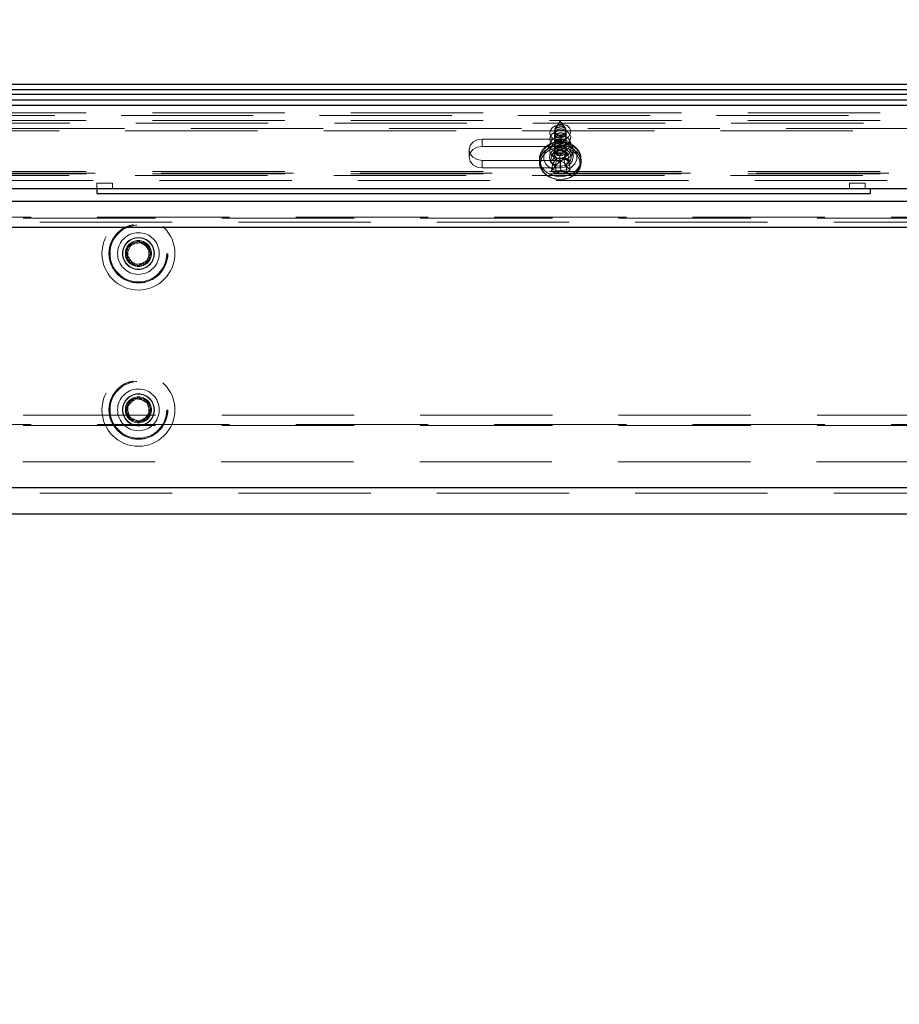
# Model space of a CAD drawing. Header units: millimetres. Extents: x 8 to 290, y 2 to 202.
# Tile 167 of 189: x 198.06 to 206.5, y 168.18 to 177.63. Entities that reach past the tile are written whole.
import ezdxf

# ---------------------------------------------------------------- set-up
doc = ezdxf.new("R2010")
doc.units = ezdxf.units.MM
doc.linetypes.add('HIDDEN', pattern=[1.905, 1.27, -0.635])
doc.styles.add('SLDTEXTSTYLE2', font='TXT', dxfattribs={"width": 0.605})
doc.dimstyles.new('SLDDIMSTYLE1', dxfattribs={"dimtxt": 3.595646, "dimasz": 3, "dimexe": 0, "dimexo": 0.0625, "dimgap": 0.898912, "dimtad": 1, "dimlfac": 20, "dimrnd": 1e-09, "dimzin": 12, "dimdsep": 46, "dimtxsty": 'SLDTEXTSTYLE2', "dimsah": 1, "dimcen": 0.09, "dimadec": 0, "dimazin": 3, "dimtfac": 1, "dimtofl": 0, "dimtmove": 0, "dimatfit": 3, "dimfxl": 1, "dimfrac": 2, "dimtolj": 1, "dimtzin": 12, "dimarcsym": 0})
doc.dimstyles.new('SLDDIMSTYLE2', dxfattribs={"dimtxt": 2.568319, "dimasz": 3, "dimexe": 0, "dimexo": 0.0625, "dimgap": 0.64208, "dimtad": 1, "dimlfac": 20, "dimrnd": 1e-09, "dimzin": 12, "dimdsep": 46, "dimtxsty": 'SLDTEXTSTYLE2', "dimsah": 1, "dimcen": 0.09, "dimadec": 0, "dimazin": 3, "dimtfac": 1, "dimtofl": 0, "dimtmove": 0, "dimatfit": 3, "dimfxl": 1, "dimfrac": 2, "dimtolj": 1, "dimtzin": 12, "dimarcsym": 0})

# ---------------------------------------------------------------- blocks, each defined once
blk = doc.blocks.new('_D_8')
at = {"color": 7, "linetype": 'Continuous', "lineweight": 0}
for p, q in [((189.4725, 177.8108), (189.4725, 188.0108)), ((239.1725, 177.8108), (239.1725, 188.0108)), ((189.4725, 187.0108), (239.1725, 187.0108))]:
    blk.add_line(p, q, dxfattribs=at)
at = {"color": 7, "linetype": 'Continuous', "lineweight": 18}
for points in [[(189.4725, 187.0108), (192.4725, 186.2608), (192.4725, 187.7608)], [(239.1725, 187.0108), (236.1725, 187.7608), (236.1725, 186.2608)]]:
    blk.add_solid(points, dxfattribs=at)
at = {"color": 7, "linetype": 'Continuous', "lineweight": 18, "insert": (210.2067, 191.7858), "char_height": 3.70417, "attachment_point": 1, "style": 'SLDTEXTSTYLE2'}
blk.add_mtext('994', dxfattribs=at)
blk = doc.blocks.new('_D_9')
at = {"color": 7, "linetype": 'Continuous', "lineweight": 0}
blk.add_line((192.5225, 160.2115), (237.6225, 160.2115), dxfattribs=at)
at = {"color": 7, "linetype": 'Continuous', "lineweight": 18}
for points in [[(192.5225, 160.2115), (195.5225, 159.4615), (195.5225, 160.9615)], [(237.6225, 160.2115), (234.6225, 160.9615), (234.6225, 159.4615)]]:
    blk.add_solid(points, dxfattribs=at)
at = {"color": 7, "linetype": 'Continuous', "lineweight": 18, "insert": (212.1327, 163.6221), "char_height": 2.64583, "attachment_point": 1, "style": 'SLDTEXTSTYLE2'}
blk.add_mtext('902', dxfattribs=at)

msp = doc.modelspace()

# ---------------------------------------------------------------- linework, layer by layer
at = {"color": 7, "linetype": 'Continuous', "lineweight": 25}
for p, q in [((189.47247, 177.01084), (214.31247, 177.01084)), ((239.10497, 176.91084), (189.53997, 176.91084)), ((189.55497, 176.96084), (239.08997, 176.96084)), ((189.47247, 176.81084), (239.17247, 176.81084)), ((189.53997, 176.86084), (239.10497, 176.86084)), ((189.47247, 176.01084), (239.17247, 176.01084)), ((198.79747, 176.01084), (198.79747, 175.96084)), ((198.79747, 175.96084), (206.22247, 175.96084)), ((206.22247, 176.01084), (206.22247, 175.96084)), ((237.62247, 175.88584), (189.77247, 175.88584)), ((237.87247, 175.63584), (189.77247, 175.63584)), ((237.87247, 173.13584), (192.27247, 173.13584)), ((237.62247, 172.88584), (192.52247, 172.88584))]:
    msp.add_line(p, q, dxfattribs=at)
at = {"color": 7, "linetype": 'HIDDEN', "lineweight": 18}
for p, q in [((195.52247, 176.73584), (233.12247, 176.73584)), ((232.68559, 176.71084), (195.95935, 176.71084)), ((195.52247, 176.66121), (233.12247, 176.66121)), ((232.82894, 176.63621), (195.81599, 176.63621)), ((203.24747, 176.65472), (203.20048, 176.59147)), ((203.29445, 176.59147), (203.24747, 176.65472)), ((232.72655, 176.56452), (195.91839, 176.56452)), ((214.30546, 176.58584), (195.95935, 176.58584)), ((203.19247, 176.56805), (203.19247, 176.55494)), ((203.19247, 176.55494), (203.19247, 176.55494)), ((203.19247, 176.53536), (203.19247, 176.49758)), ((203.19322, 176.55495), (203.19332, 176.5487)), ((203.25297, 176.51797), (203.26295, 176.51967)), ((203.2677, 176.50207), (203.25699, 176.49876)), ((203.30219, 176.53878), (203.30095, 176.53523)), ((203.30215, 176.54293), (203.30219, 176.53878)), ((203.30247, 176.56246), (203.30247, 176.56805)), ((203.30247, 176.54292), (203.30247, 176.54294)), ((203.30247, 176.50511), (203.30247, 176.54292)), ((203.24747, 176.48467), (202.49747, 176.48467)), ((202.49747, 176.41297), (202.49747, 176.48467)), ((203.24747, 176.41297), (202.49747, 176.41297)), ((203.19247, 176.49758), (203.19247, 176.49758)), ((203.19247, 176.478), (203.19247, 176.44023)), ((203.19247, 176.44023), (203.19247, 176.44022)), ((203.19247, 176.42064), (203.19247, 176.38287)), ((203.19322, 176.49759), (203.19332, 176.49134)), ((203.19322, 176.44023), (203.19332, 176.43398)), ((203.24747, 176.41297), (203.24747, 176.48467)), ((203.25297, 176.46061), (203.26295, 176.46232)), ((203.25297, 176.40325), (203.26295, 176.40496)), ((203.2677, 176.44471), (203.25699, 176.4414)), ((203.30219, 176.48142), (203.30095, 176.47787)), ((203.30219, 176.42406), (203.30095, 176.42051)), ((203.30215, 176.48558), (203.30219, 176.48142)), ((203.30215, 176.42822), (203.30219, 176.42406)), ((203.30247, 176.48557), (203.30247, 176.48558)), ((203.30247, 176.44775), (203.30247, 176.48557)), ((203.30247, 176.42821), (203.30247, 176.42822)), ((203.30247, 176.39039), (203.30247, 176.42821)), ((202.37247, 176.38228), (202.37247, 176.31058)), ((203.15221, 176.26489), (203.16682, 176.33626)), ((203.18903, 176.35842), (203.16682, 176.33626)), ((203.16682, 176.33626), (203.21463, 176.2979)), ((203.18697, 176.29956), (203.18903, 176.35842)), ((203.24425, 176.32744), (203.18903, 176.35842)), ((203.19247, 176.38287), (203.19247, 176.38287)), ((203.19247, 176.36328), (203.19247, 176.33926)), ((203.19322, 176.38287), (203.19332, 176.37663)), ((203.24275, 176.26282), (203.24425, 176.32744)), ((203.29107, 176.36661), (203.24425, 176.32744)), ((203.25297, 176.34589), (203.26295, 176.3476)), ((203.2677, 176.38735), (203.25699, 176.38405)), ((203.2677, 176.33), (203.25699, 176.32669)), ((203.28031, 176.30318), (203.31812, 176.34841)), ((203.29028, 176.30785), (203.29107, 176.36661)), ((203.31812, 176.34841), (203.29107, 176.36661)), ((203.30219, 176.3667), (203.30095, 176.36315)), ((203.30215, 176.37086), (203.30219, 176.3667)), ((203.30247, 176.37085), (203.30247, 176.37086)), ((203.30247, 176.33926), (203.30247, 176.37085)), ((203.3326, 176.27937), (203.31812, 176.34841)), ((203.37247, 176.31058), (203.37247, 176.38228)), ((202.49747, 176.27988), (203.24747, 176.27988)), ((202.49747, 176.20818), (202.49747, 176.27988)), ((203.04747, 176.28764), (203.04747, 176.25986)), ((203.16233, 176.18026), (203.17682, 176.25267)), ((203.21463, 176.2979), (203.17682, 176.25267)), ((203.17682, 176.25267), (203.20386, 176.23447)), ((203.19934, 176.21953), (203.21463, 176.2979)), ((203.20386, 176.23447), (203.25069, 176.27364)), ((203.20465, 176.15179), (203.20386, 176.23447)), ((203.24747, 176.20818), (203.24747, 176.27988)), ((203.25218, 176.18397), (203.25069, 176.27364)), ((203.25069, 176.27364), (203.3059, 176.24267)), ((203.29559, 176.22726), (203.28031, 176.30318)), ((203.32812, 176.26482), (203.28031, 176.30318)), ((203.3059, 176.24267), (203.32812, 176.26482)), ((203.30796, 176.16008), (203.3059, 176.24267)), ((203.34273, 176.19475), (203.32812, 176.26482)), ((203.44747, 176.25986), (203.44747, 176.28764)), ((195.52247, 176.17216), (233.12247, 176.17216)), ((195.52247, 176.15084), (233.12247, 176.15084)), ((233.07247, 176.15716), (195.57247, 176.15716)), ((232.82247, 176.13584), (195.82247, 176.13584)), ((202.49747, 176.20818), (203.24747, 176.20818)), ((233.05372, 176.08546), (195.59122, 176.08546)), ((198.94747, 176.06084), (198.79747, 176.06084)), ((198.79747, 176.06084), (198.79747, 176.01084)), ((198.94747, 176.01084), (198.94747, 176.06084)), ((206.17247, 176.06084), (206.02247, 176.06084)), ((206.02247, 176.06084), (206.02247, 176.01084)), ((206.17247, 176.01084), (206.17247, 176.06084)), ((237.62247, 175.68584), (189.62247, 175.68584)), ((196.89747, 175.73584), (231.74747, 175.73584)), ((231.74747, 175.72584), (196.89747, 175.72584)), ((237.62752, 175.63584), (189.62247, 175.63584)), ((192.07247, 175.63584), (236.82247, 175.63584)), ((199.13346, 175.48194), (199.08223, 175.37846)), ((199.09747, 175.44357), (199.19747, 175.50131)), ((199.24869, 175.48932), (199.13346, 175.48194)), ((199.19747, 175.50131), (199.29747, 175.44357)), ((199.3127, 175.39322), (199.24869, 175.48932)), ((199.08223, 175.37846), (199.14624, 175.28235)), ((199.09747, 175.3281), (199.09747, 175.44357)), ((199.26148, 175.28973), (199.3127, 175.39322)), ((199.29747, 175.44357), (199.29747, 175.3281)), ((199.19747, 175.27037), (199.09747, 175.3281)), ((199.14624, 175.28235), (199.26148, 175.28973)), ((199.29747, 175.3281), (199.19747, 175.27037)), ((199.15668, 173.99386), (199.08352, 173.90453)), ((199.09747, 173.94357), (199.19747, 174.00131)), ((199.27063, 173.97517), (199.15668, 173.99386)), ((199.19747, 174.00131), (199.29747, 173.94357)), ((199.31141, 173.86715), (199.27063, 173.97517)), ((199.08352, 173.90453), (199.12431, 173.7965)), ((199.09747, 173.8281), (199.09747, 173.94357)), ((199.23826, 173.77781), (199.31141, 173.86715)), ((199.29747, 173.94357), (199.29747, 173.8281)), ((231.74747, 173.83584), (196.89747, 173.83584)), ((199.19747, 173.77037), (199.09747, 173.8281)), ((199.12431, 173.7965), (199.23826, 173.77781)), ((199.29747, 173.8281), (199.19747, 173.77037)), ((196.89747, 173.74584), (231.74747, 173.74584)), ((231.74747, 173.73584), (196.89747, 173.73584)), ((192.37247, 173.38584), (236.27247, 173.38584)), ((237.62752, 173.13584), (189.62247, 173.13584)), ((192.07247, 173.13584), (236.82247, 173.13584)), ((237.62247, 173.08584), (189.62247, 173.08584))]:
    msp.add_line(p, q, dxfattribs=at)
at = {"color": 7, "linetype": 'HIDDEN', "lineweight": 18, "flags": 128}
for points in [[(203.32474, 176.50704), (203.34352, 176.53482), (203.34768, 176.56475), (203.33659, 176.59227), (203.31192, 176.6132), (203.27745, 176.62433), (203.23841, 176.62399), (203.20074, 176.61221), (203.1702, 176.59081), (203.15141, 176.56302), (203.14725, 176.53309), (203.15835, 176.50557), (203.18301, 176.48465), (203.21749, 176.47351), (203.25653, 176.47386), (203.29419, 176.48563), (203.32474, 176.50704)], [(203.21255, 176.53324), (203.19895, 176.54683), (203.19273, 176.56366), (203.19484, 176.58115), (203.20497, 176.59665), (203.22156, 176.60779), (203.2421, 176.61289), (203.26346, 176.61116), (203.28238, 176.60286), (203.29599, 176.58927), (203.3022, 176.57244), (203.30009, 176.55495), (203.28997, 176.53945), (203.27337, 176.52831), (203.25283, 176.52321), (203.23148, 176.52494), (203.21255, 176.53324)], [(203.32474, 176.44968), (203.34352, 176.47747), (203.34768, 176.5074), (203.33659, 176.53492), (203.31192, 176.55584), (203.27745, 176.56697), (203.23841, 176.56663), (203.20074, 176.55486), (203.1702, 176.53345), (203.15141, 176.50566), (203.14725, 176.47573), (203.15835, 176.44821), (203.18301, 176.42729), (203.21749, 176.41616), (203.25653, 176.4165), (203.29419, 176.42827), (203.32474, 176.44968)], [(203.32474, 176.39232), (203.34352, 176.42011), (203.34768, 176.45004), (203.33659, 176.47756), (203.31192, 176.49848), (203.27745, 176.50962), (203.23841, 176.50927), (203.20074, 176.4975), (203.1702, 176.47609), (203.15141, 176.44831), (203.14725, 176.41838), (203.15835, 176.39086), (203.18301, 176.36993), (203.21749, 176.3588), (203.25653, 176.35914), (203.29419, 176.37092), (203.32474, 176.39232)], [(202.49747, 176.48467), (202.44963, 176.47688), (202.40908, 176.45468), (202.38198, 176.42146), (202.37247, 176.38228), (202.38198, 176.34309), (202.40908, 176.30987), (202.44963, 176.28768), (202.49747, 176.27988)], [(202.49747, 176.41297), (202.44963, 176.40518), (202.40908, 176.38298), (202.38198, 176.34976), (202.37247, 176.31058), (202.38198, 176.27139), (202.40908, 176.23817), (202.44963, 176.21598), (202.49747, 176.20818)], [(203.04747, 176.28764), (203.04929, 176.26557), (203.06603, 176.2187), (203.0989, 176.17796), (203.14496, 176.14696), (203.20014, 176.12846), (203.25952, 176.1241), (203.31783, 176.13428), (203.36988, 176.15808), (203.41106, 176.19339), (203.43771, 176.23708), (203.44745, 176.28526), (203.43942, 176.33365), (203.41433, 176.37795), (203.37442, 176.41423), (203.37442, 176.41423)], [(203.12051, 176.16104), (203.0806, 176.19732), (203.05552, 176.24162), (203.04749, 176.29001), (203.05723, 176.33819), (203.08387, 176.38188), (203.12505, 176.41719), (203.17711, 176.44099), (203.23542, 176.45117), (203.2948, 176.44681), (203.34997, 176.42831), (203.39604, 176.39731), (203.4289, 176.35657), (203.44564, 176.3097), (203.44478, 176.26087), (203.42638, 176.21442), (203.39209, 176.17447), (203.34494, 176.14458), (203.28914, 176.1274), (203.22963, 176.12446), (203.17171, 176.13601), (203.12051, 176.16104)], [(203.12051, 176.13327), (203.0806, 176.16954), (203.05552, 176.21384), (203.04749, 176.26224), (203.05723, 176.31041), (203.08387, 176.3541), (203.12505, 176.38941), (203.17711, 176.41322), (203.23542, 176.42339), (203.2948, 176.41904), (203.34997, 176.40054), (203.39604, 176.36954), (203.4289, 176.32879), (203.44564, 176.28192), (203.44478, 176.23309), (203.42638, 176.18664), (203.39209, 176.14669), (203.34494, 176.1168), (203.28914, 176.09962), (203.22963, 176.09668), (203.17171, 176.10824), (203.12051, 176.13327)], [(203.22424, 176.42258), (203.2058, 176.42009), (203.14999, 176.40291), (203.10285, 176.37302), (203.06855, 176.33308), (203.05015, 176.28662), (203.04929, 176.23779), (203.06603, 176.19092), (203.0989, 176.15018), (203.14496, 176.11918), (203.20014, 176.10068), (203.25952, 176.09633), (203.31783, 176.1065), (203.36988, 176.1303), (203.41106, 176.16561), (203.43771, 176.2093), (203.44745, 176.25748), (203.43942, 176.30587), (203.41433, 176.35017), (203.37442, 176.38645), (203.37442, 176.38645)], [(203.12705, 176.12975), (203.08765, 176.16611), (203.06389, 176.21066), (203.0581, 176.25905), (203.07085, 176.30653), (203.10089, 176.34846), (203.14527, 176.38074), (203.19966, 176.4002), (203.25873, 176.40495), (203.31669, 176.3945), (203.36788, 176.3699), (203.40729, 176.33354), (203.43104, 176.28899), (203.43683, 176.2406), (203.42408, 176.19312), (203.39405, 176.15119), (203.34966, 176.11891), (203.29528, 176.09945), (203.23621, 176.09471), (203.17824, 176.10515), (203.12705, 176.12975)], [(203.22744, 176.40435), (203.19966, 176.4002), (203.14527, 176.38074), (203.10089, 176.34846), (203.07085, 176.30653), (203.0581, 176.25905), (203.06389, 176.21066), (203.08765, 176.16611), (203.12705, 176.12975), (203.17824, 176.10515), (203.23621, 176.09471), (203.29528, 176.09945), (203.34966, 176.11891), (203.39405, 176.15119), (203.42408, 176.19312), (203.43683, 176.2406), (203.43104, 176.28899), (203.40729, 176.33354), (203.36788, 176.3699), (203.36788, 176.3699)], [(203.1459, 176.2093), (203.10974, 176.24387), (203.0902, 176.28648), (203.08962, 176.33199), (203.10808, 176.37492), (203.14335, 176.4101), (203.19118, 176.43326), (203.2458, 176.44164), (203.30062, 176.4342), (203.34903, 176.41185), (203.38519, 176.37729), (203.40474, 176.33468), (203.40532, 176.28917), (203.38686, 176.24623), (203.35158, 176.21106), (203.30375, 176.18789), (203.24913, 176.17952), (203.19431, 176.18696), (203.1459, 176.2093)], [(203.34903, 176.41185), (203.30062, 176.4342), (203.2458, 176.44164), (203.19118, 176.43326), (203.14335, 176.4101), (203.10808, 176.37492), (203.08962, 176.33199), (203.0902, 176.28648), (203.10974, 176.24387), (203.1459, 176.2093), (203.19431, 176.18696), (203.24913, 176.17952), (203.30375, 176.18789), (203.35158, 176.21106), (203.38686, 176.24623), (203.40532, 176.28917), (203.40474, 176.33468), (203.38519, 176.37729), (203.34903, 176.41185)], [(203.32474, 176.33497), (203.34352, 176.36275), (203.34768, 176.39268), (203.33659, 176.4202), (203.31192, 176.44112), (203.27745, 176.45226), (203.23841, 176.45191), (203.20074, 176.44014), (203.1702, 176.41873), (203.15141, 176.39095), (203.14725, 176.36102), (203.15835, 176.3335), (203.18301, 176.31258), (203.21749, 176.30144), (203.25653, 176.30179), (203.29419, 176.31356), (203.32474, 176.33497)], [(203.24747, 176.27988), (203.2953, 176.28768), (203.33586, 176.30987), (203.36295, 176.34309), (203.37247, 176.38228), (203.36295, 176.42146), (203.33586, 176.45468), (203.2953, 176.47688), (203.24747, 176.48467)], [(203.24747, 176.20818), (203.2953, 176.21598), (203.33586, 176.23817), (203.36295, 176.27139), (203.37247, 176.31058), (203.36295, 176.34976), (203.33586, 176.38298), (203.2953, 176.40518), (203.24747, 176.41297)], [(203.37442, 176.38645), (203.32323, 176.41148), (203.28661, 176.42052)], [(203.18082, 176.24412), (203.15484, 176.27007), (203.14297, 176.30219), (203.147, 176.33559), (203.16633, 176.36518), (203.19802, 176.38645), (203.23723, 176.39618), (203.278, 176.39287), (203.31412, 176.37704), (203.34009, 176.35109), (203.35197, 176.31897), (203.34793, 176.28557), (203.3286, 176.25598), (203.29692, 176.2347), (203.25771, 176.22498), (203.21694, 176.22828), (203.18082, 176.24412)], [(203.31412, 176.37704), (203.278, 176.39287), (203.23723, 176.39618), (203.19802, 176.38645), (203.16633, 176.36518), (203.147, 176.33559), (203.14297, 176.30219), (203.15484, 176.27007), (203.18082, 176.24412), (203.21694, 176.22828), (203.25771, 176.22498), (203.29692, 176.2347), (203.3286, 176.25598), (203.34793, 176.28557), (203.35197, 176.31897), (203.34009, 176.35109), (203.31412, 176.37704)], [(203.19247, 176.33926), (203.19273, 176.33486), (203.19895, 176.31804), (203.21255, 176.30444), (203.23148, 176.29615), (203.25283, 176.29442), (203.27337, 176.29951), (203.28997, 176.31066), (203.30009, 176.32616), (203.30247, 176.33926)], [(203.21255, 176.30444), (203.19895, 176.31804), (203.19273, 176.33486), (203.19484, 176.35236), (203.20497, 176.36786), (203.22156, 176.379), (203.2421, 176.3841), (203.26346, 176.38236), (203.28238, 176.37407), (203.29599, 176.36048), (203.3022, 176.34365), (203.30009, 176.32616), (203.28997, 176.31066), (203.27337, 176.29951), (203.25283, 176.29442), (203.23148, 176.29615), (203.21255, 176.30444)], [(203.36788, 176.3699), (203.31669, 176.3945), (203.28455, 176.40222)]]:
    msp.add_lwpolyline(points, dxfattribs=at)
at = {"color": 7, "linetype": 'HIDDEN', "lineweight": 18}
for centre, radius in [((199.19747, 175.38584), 0.35), ((199.19747, 175.38584), 0.2825), ((199.19747, 175.38584), 0.27957), ((199.19747, 175.38584), 0.27957), ((199.19747, 175.38584), 0.2725), ((199.19747, 175.38584), 0.2725), ((199.19747, 175.38584), 0.2), ((199.19747, 175.38584), 0.15293), ((199.19747, 175.38584), 0.15293), ((199.19747, 175.38584), 0.15), ((199.19747, 175.38584), 0.125), ((199.19747, 175.38584), 0.11536), ((199.19747, 173.88584), 0.35), ((199.19747, 173.88584), 0.2825), ((199.19747, 173.88584), 0.27957), ((199.19747, 173.88584), 0.27957), ((199.19747, 173.88584), 0.2725), ((199.19747, 173.88584), 0.2725), ((199.19747, 173.88584), 0.2), ((199.19747, 173.88584), 0.15293), ((199.19747, 173.88584), 0.15293), ((199.19747, 173.88584), 0.15), ((199.19747, 173.88584), 0.125), ((199.19747, 173.88584), 0.11536)]:
    msp.add_circle(centre, radius, dxfattribs=at)
for centre, radius, start, end in [((202.49816, 176.95557), 0.95121, 313.439502, 316.397121), ((203.68072, 176.76689), 0.72892, 223.526004, 228.669656), ((202.61388, 176.73425), 0.77955, 314.71225, 318.678921), ((203.72613, 177.05739), 0.93006, 234.570091, 238.685664), ((202.53283, 177.05973), 1.06726, 311.695912, 315.211676), ((203.78009, 176.99004), 0.83981, 234.322016, 237.802701), ((202.6402, 176.73187), 0.82714, 322.406026, 326.834817), ((203.71385, 176.78319), 0.69569, 233.04415, 237.761222), ((203.52162, 176.6685), 0.60618, 233.650933, 238.473784), ((202.94776, 176.58236), 0.50139, 300.820695, 307.384152), ((203.48217, 176.64385), 0.51418, 243.430619, 250.196243), ((202.87483, 176.62921), 0.6385, 312.714948, 317.121676)]:
    msp.add_arc(centre, radius, start, end, dxfattribs=at)
for points, knots in [([(203.261, 176.519), (203.25486, 176.51788), (203.24256, 176.51563), (203.2243, 176.51831), (203.20868, 176.52522), (203.19737, 176.53607), (203.19183, 176.54953), (203.19269, 176.564), (203.19978, 176.57778), (203.21213, 176.58934), (203.22831, 176.59748), (203.2466, 176.60137), (203.26509, 176.60054), (203.28175, 176.59497), (203.2946, 176.58519), (203.30205, 176.57232), (203.3032, 176.5579), (203.298, 176.54366), (203.28715, 176.53129), (203.27395, 176.52302), (203.26457, 176.52011), (203.261, 176.519)], [0, 0, 0, 0, 0.05362946, 0.10729955, 0.16154585, 0.21615594, 0.27074218, 0.32488919, 0.37835815, 0.43123456, 0.4839016, 0.53684095, 0.59039023, 0.64459235, 0.69919639, 0.75378996, 0.80798857, 0.86159461, 0.91466358, 0.96746329, 1, 1, 1, 1]), ([(203.261, 176.46164), (203.25486, 176.46052), (203.24256, 176.45827), (203.2243, 176.46095), (203.20868, 176.46786), (203.19737, 176.47872), (203.19183, 176.49217), (203.19269, 176.50664), (203.19978, 176.52042), (203.21213, 176.53198), (203.22831, 176.54012), (203.2466, 176.54401), (203.26509, 176.54318), (203.28175, 176.53761), (203.2946, 176.52783), (203.30205, 176.51496), (203.3032, 176.50054), (203.298, 176.4863), (203.28715, 176.47394), (203.27395, 176.46567), (203.26457, 176.46275), (203.261, 176.46164)], [0, 0, 0, 0, 0.0536295, 0.1072996, 0.1615458, 0.2161559, 0.2707422, 0.3248892, 0.3783582, 0.4312346, 0.4839016, 0.536841, 0.5903902, 0.6445923, 0.6991964, 0.75379, 0.8079886, 0.8615946, 0.9146636, 0.9674633, 1, 1, 1, 1]), ([(203.19376, 176.52959), (203.19296, 176.53132), (203.19209, 176.5332), (203.19253, 176.53518), (203.19256, 176.53533)], [0, 0, 0, 0, 0.9259654, 1, 1, 1, 1]), ([(203.26346, 176.50016), (203.26916, 176.50236), (203.28055, 176.50677), (203.2935, 176.51812), (203.30143, 176.53143), (203.30339, 176.54562), (203.29918, 176.55914), (203.28914, 176.57054), (203.27428, 176.57847), (203.25626, 176.58193), (203.23724, 176.58046), (203.21948, 176.57426), (203.20501, 176.56413), (203.19535, 176.55126), (203.19149, 176.53708), (203.1938, 176.52309), (203.20211, 176.51083), (203.21562, 176.50168), (203.23282, 176.49685), (203.24959, 176.49668), (203.25959, 176.49919), (203.26346, 176.50016)], [0, 0, 0, 0, 0.05310534, 0.10615659, 0.15884171, 0.21163259, 0.26494225, 0.3189265, 0.37342942, 0.42807538, 0.48244846, 0.53627135, 0.58950891, 0.64236384, 0.69518213, 0.7483174, 0.80200201, 0.85625783, 0.91087088, 0.9654511, 1, 1, 1, 1]), ([(203.26346, 176.4428), (203.26916, 176.445), (203.28055, 176.44941), (203.2935, 176.46076), (203.30143, 176.47407), (203.30339, 176.48827), (203.29918, 176.50178), (203.28914, 176.51318), (203.27428, 176.52111), (203.25626, 176.52457), (203.23724, 176.5231), (203.21948, 176.51691), (203.20501, 176.50677), (203.19535, 176.4939), (203.19149, 176.47972), (203.1938, 176.46574), (203.20211, 176.45347), (203.21562, 176.44432), (203.23282, 176.43949), (203.24959, 176.43932), (203.25959, 176.44183), (203.26346, 176.4428)], [0, 0, 0, 0, 0.0531053, 0.1061566, 0.1588417, 0.2116326, 0.2649423, 0.3189265, 0.3734294, 0.4280754, 0.4824485, 0.5362713, 0.5895089, 0.6423638, 0.6951821, 0.7483174, 0.802002, 0.8562578, 0.9108709, 0.9654511, 1, 1, 1, 1]), ([(203.44613, 176.28546), (203.44587, 176.29835), (203.44528, 176.32734), (203.42578, 176.36962), (203.39319, 176.40827), (203.34898, 176.43772), (203.29668, 176.4558), (203.24, 176.46087), (203.18343, 176.45221), (203.13167, 176.43015), (203.08875, 176.39609), (203.06, 176.35272), (203.04655, 176.31374), (203.04878, 176.29105), (203.04938, 176.28493)], [0, 0, 0, 0, 0.0693809, 0.1559441, 0.2427742, 0.330948, 0.4205282, 0.5110753, 0.6022559, 0.6939284, 0.7858174, 0.8771456, 0.9668255, 1, 1, 1, 1]), ([(203.261, 176.40428), (203.25486, 176.40316), (203.24256, 176.40091), (203.2243, 176.40359), (203.20868, 176.4105), (203.19737, 176.42136), (203.19183, 176.43481), (203.19269, 176.44928), (203.19978, 176.46306), (203.21213, 176.47462), (203.22831, 176.48276), (203.2466, 176.48665), (203.26509, 176.48582), (203.28175, 176.48026), (203.2946, 176.47048), (203.30205, 176.4576), (203.3032, 176.44319), (203.298, 176.42894), (203.28715, 176.41658), (203.27395, 176.40831), (203.26457, 176.40539), (203.261, 176.40428)], [0, 0, 0, 0, 0.0536295, 0.1072996, 0.1615458, 0.2161559, 0.2707422, 0.3248892, 0.3783582, 0.4312346, 0.4839016, 0.536841, 0.5903902, 0.6445923, 0.6991964, 0.75379, 0.8079886, 0.8615946, 0.9146636, 0.9674633, 1, 1, 1, 1]), ([(203.261, 176.34692), (203.25486, 176.3458), (203.24256, 176.34356), (203.2243, 176.34623), (203.20868, 176.35315), (203.19737, 176.364), (203.19183, 176.37745), (203.19269, 176.39192), (203.19978, 176.40571), (203.21213, 176.41726), (203.22831, 176.42541), (203.2466, 176.42929), (203.26509, 176.42847), (203.28175, 176.4229), (203.2946, 176.41312), (203.30205, 176.40024), (203.3032, 176.38583), (203.298, 176.37159), (203.28715, 176.35922), (203.27395, 176.35095), (203.26457, 176.34804), (203.261, 176.34692)], [0, 0, 0, 0, 0.0536295, 0.1072996, 0.1615458, 0.2161559, 0.2707422, 0.3248892, 0.3783582, 0.4312346, 0.4839016, 0.536841, 0.5903902, 0.6445923, 0.6991964, 0.75379, 0.8079886, 0.8615946, 0.9146636, 0.9674633, 1, 1, 1, 1]), ([(203.19376, 176.47223), (203.19296, 176.47396), (203.19209, 176.47584), (203.19253, 176.47783), (203.19256, 176.47797)], [0, 0, 0, 0, 0.9259654, 1, 1, 1, 1]), ([(203.19376, 176.41487), (203.19296, 176.41661), (203.19209, 176.41848), (203.19253, 176.42047), (203.19256, 176.42061)], [0, 0, 0, 0, 0.9259654, 1, 1, 1, 1]), ([(203.26346, 176.38544), (203.26916, 176.38765), (203.28055, 176.39205), (203.2935, 176.40341), (203.30143, 176.41671), (203.30339, 176.43091), (203.29918, 176.44442), (203.28914, 176.45582), (203.27428, 176.46376), (203.25626, 176.46722), (203.23724, 176.46575), (203.21948, 176.45955), (203.20501, 176.44942), (203.19535, 176.43655), (203.19149, 176.42236), (203.1938, 176.40838), (203.20211, 176.39612), (203.21562, 176.38696), (203.23282, 176.38213), (203.24959, 176.38197), (203.25959, 176.38447), (203.26346, 176.38544)], [0, 0, 0, 0, 0.0531053, 0.1061566, 0.1588417, 0.2116326, 0.2649423, 0.3189265, 0.3734294, 0.4280754, 0.4824485, 0.5362713, 0.5895089, 0.6423638, 0.6951821, 0.7483174, 0.802002, 0.8562578, 0.9108709, 0.9654511, 1, 1, 1, 1]), ([(203.26346, 176.32809), (203.26916, 176.33029), (203.28055, 176.3347), (203.2935, 176.34605), (203.30143, 176.35936), (203.30339, 176.37355), (203.29918, 176.38707), (203.28914, 176.39847), (203.27428, 176.4064), (203.25626, 176.40986), (203.23724, 176.40839), (203.21948, 176.40219), (203.20501, 176.39206), (203.19535, 176.37919), (203.19149, 176.36501), (203.1938, 176.35102), (203.20211, 176.33876), (203.21562, 176.32961), (203.23282, 176.32478), (203.24959, 176.32461), (203.25959, 176.32711), (203.26346, 176.32809)], [0, 0, 0, 0, 0.0531053, 0.1061566, 0.1588417, 0.2116326, 0.2649423, 0.3189265, 0.3734294, 0.4280754, 0.4824485, 0.5362713, 0.5895089, 0.6423638, 0.6951821, 0.7483174, 0.802002, 0.8562578, 0.9108709, 0.9654511, 1, 1, 1, 1]), ([(203.19267, 176.33906), (203.1926, 176.33936), (203.1916, 176.34376), (203.19477, 176.35089), (203.20523, 176.36275), (203.22038, 176.37114), (203.23894, 176.37565), (203.25891, 176.37526), (203.27704, 176.37012), (203.29121, 176.36147), (203.29963, 176.35109), (203.30298, 176.34415), (203.30193, 176.34), (203.30166, 176.33894)], [0, 0, 0, 0, 0.011032, 0.1630825, 0.2671239, 0.3604858, 0.4589579, 0.5556259, 0.6515819, 0.7474414, 0.8465934, 0.9607139, 1, 1, 1, 1]), ([(203.19376, 176.35751), (203.19296, 176.35925), (203.19209, 176.36112), (203.19253, 176.36311), (203.19256, 176.36326)], [0, 0, 0, 0, 0.9259654, 1, 1, 1, 1])]:
    msp.add_open_spline(points, degree=3, knots=knots, dxfattribs=at)

# ---------------------------------------------------------------- dimensions: what is measured, and where the dimension line sits
at = {"color": 7, "linetype": 'Continuous', "lineweight": 18}
for base, p1, p2, dimstyle, picture, middle in [((239.17247, 187.01084), (189.47247, 176.81084), (239.17247, 176.81084), 'SLDDIMSTYLE1', '_D_8', (214.32247, 187.01084)), ((237.62247, 160.21147), (192.52247, 172.88584), (237.62247, 172.88584), 'SLDDIMSTYLE2', '_D_9', (215.07247, 160.21147))]:
    dim = msp.add_linear_dim(base=base, p1=p1, p2=p2, dimstyle=dimstyle, dxfattribs=at)
    dim.commit()
    dim.dimension.update_dxf_attribs({"geometry": picture, "text_midpoint": middle, "dimtype": 160})

doc.saveas('drawing.dxf')
